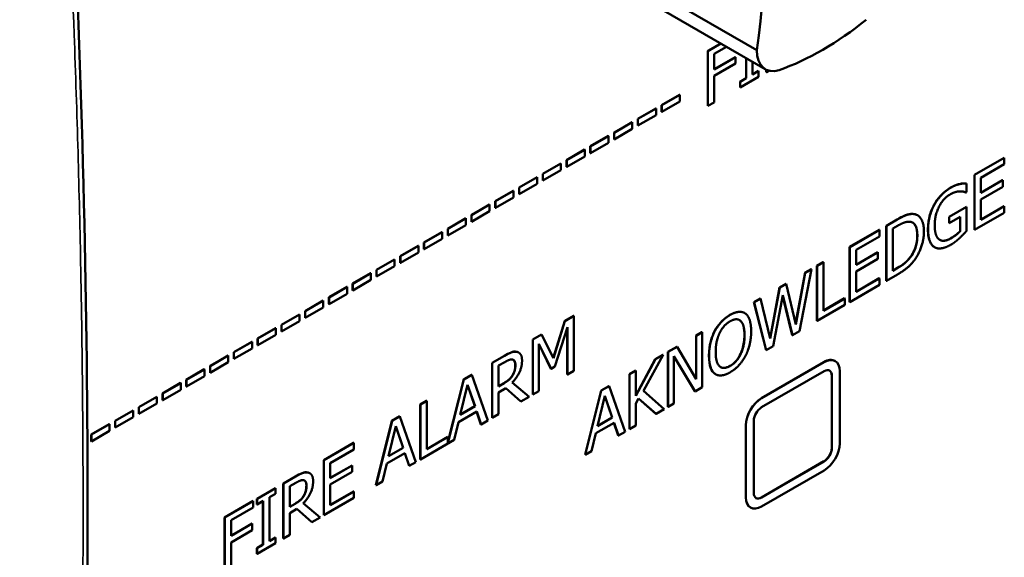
# Model space of a CAD drawing. Header units: millimetres. Extents: x 30 to 861, y 28 to 600.
# Tile 13 of 23: x 704 to 738, y 353 to 371. Entities that reach past the tile are written whole.
import ezdxf

# ---------------------------------------------------------------- set-up
doc = ezdxf.new("R2010")
doc.units = ezdxf.units.MM
doc.header["$LTSCALE"] = 3
doc.layers.add('Visible (ISO)', color=7, linetype='Continuous', lineweight=50)
doc.layers.add('Visible Narrow (ISO)', color=7, linetype='Continuous', lineweight=35)

msp = doc.modelspace()

# ---------------------------------------------------------------- linework, layer by layer
at = {"layer": 'Visible (ISO)'}
for p, q in [((729.378, 370.081), (721.529, 374.613)), ((721.814, 373.968), (729.663, 369.436)), ((727.707, 370.057), (728.148, 370.311)), ((728.153, 370.308), (727.713, 370.053)), ((727.927, 369.957), (728.344, 370.197)), ((727.707, 368.19), (727.707, 370.057)), ((727.707, 370.057), (727.713, 370.053)), ((727.713, 370.053), (727.713, 368.187)), ((727.927, 369.43), (727.927, 369.957)), ((727.927, 369.436), (728.643, 369.849)), ((728.648, 369.846), (727.927, 369.43)), ((728.643, 369.849), (728.648, 369.846)), ((728.648, 369.625), (728.648, 369.846)), ((729.009, 369.132), (729.009, 369.814)), ((729.015, 369.81), (729.015, 369.129)), ((727.927, 369.209), (728.648, 369.625)), ((729.229, 369.253), (729.229, 369.686)), ((727.927, 368.311), (727.927, 369.209)), ((728.804, 369.014), (729.009, 369.132)), ((728.809, 368.82), (729.435, 369.181)), ((729.015, 369.129), (728.809, 369.011)), ((729.009, 369.132), (729.015, 369.129)), ((729.229, 369.259), (729.43, 369.375)), ((729.435, 369.372), (729.229, 369.253)), ((729.43, 369.375), (729.435, 369.372)), ((729.435, 369.181), (729.435, 369.372)), ((729.696, 369.338), (729.696, 369.419)), ((729.696, 369.338), (729.701, 369.335)), ((729.701, 369.417), (729.701, 369.335)), ((729.701, 369.335), (729.79, 369.386)), ((728.804, 368.823), (728.804, 369.014)), ((728.804, 369.014), (728.809, 369.011)), ((728.804, 368.823), (728.809, 368.82)), ((728.809, 369.011), (728.809, 368.82)), ((726.141, 368.216), (726.752, 368.569)), ((726.758, 368.566), (726.146, 368.213)), ((726.752, 368.569), (726.758, 368.566)), ((726.758, 368.339), (726.758, 368.566)), ((725.334, 367.75), (725.945, 368.103)), ((725.951, 368.1), (725.339, 367.747)), ((725.945, 368.103), (725.951, 368.1)), ((725.951, 367.873), (725.951, 368.1)), ((726.141, 367.989), (726.141, 368.216)), ((726.141, 368.216), (726.146, 368.213)), ((726.146, 367.986), (726.758, 368.339)), ((726.146, 368.213), (726.146, 367.986)), ((727.707, 368.19), (727.713, 368.187)), ((727.713, 368.187), (727.927, 368.311)), ((725.339, 367.52), (725.951, 367.873)), ((726.141, 367.989), (726.146, 367.986)), ((724.527, 367.284), (725.138, 367.637)), ((725.144, 367.634), (724.532, 367.281)), ((725.138, 367.637), (725.144, 367.634)), ((725.144, 367.407), (725.144, 367.634)), ((725.334, 367.523), (725.334, 367.75)), ((725.334, 367.75), (725.339, 367.747)), ((725.334, 367.523), (725.339, 367.52)), ((725.339, 367.747), (725.339, 367.52)), ((723.72, 366.818), (724.332, 367.171)), ((724.337, 367.168), (723.725, 366.815)), ((724.332, 367.171), (724.337, 367.168)), ((724.337, 366.941), (724.337, 367.168)), ((724.527, 367.057), (724.527, 367.284)), ((724.527, 367.284), (724.532, 367.281)), ((724.532, 367.054), (725.144, 367.407)), ((724.532, 367.281), (724.532, 367.054)), ((723.72, 366.591), (723.72, 366.818)), ((723.72, 366.818), (723.725, 366.815)), ((723.725, 366.588), (724.337, 366.941)), ((723.725, 366.815), (723.725, 366.588)), ((724.527, 367.057), (724.532, 367.054)), ((722.913, 366.352), (723.525, 366.705)), ((723.53, 366.702), (722.918, 366.349)), ((722.918, 366.122), (723.53, 366.476)), ((723.525, 366.705), (723.53, 366.702)), ((723.53, 366.476), (723.53, 366.702)), ((723.72, 366.591), (723.725, 366.588)), ((736.761, 365.849), (737.772, 366.433)), ((737.778, 366.43), (736.766, 365.846)), ((737.772, 366.433), (737.778, 366.43)), ((737.778, 366.209), (737.778, 366.43)), ((722.106, 365.886), (722.718, 366.24)), ((722.723, 366.237), (722.111, 365.883)), ((722.718, 366.24), (722.723, 366.237)), ((722.723, 366.01), (722.723, 366.237)), ((722.913, 366.125), (722.913, 366.352)), ((722.913, 366.352), (722.918, 366.349)), ((722.913, 366.125), (722.918, 366.122)), ((722.918, 366.349), (722.918, 366.122)), ((736.981, 365.749), (737.778, 366.209)), ((721.299, 365.421), (721.911, 365.774)), ((721.916, 365.771), (721.304, 365.417)), ((721.911, 365.774), (721.916, 365.771)), ((721.916, 365.544), (721.916, 365.771)), ((722.106, 365.66), (722.106, 365.886)), ((722.106, 365.886), (722.111, 365.883)), ((722.111, 365.656), (722.723, 366.01)), ((722.111, 365.883), (722.111, 365.656)), ((736.761, 363.983), (736.761, 365.849)), ((736.761, 365.849), (736.766, 365.846)), ((736.766, 365.846), (736.766, 363.98)), ((721.299, 365.194), (721.299, 365.421)), ((721.299, 365.421), (721.304, 365.417)), ((721.304, 365.191), (721.916, 365.544)), ((722.106, 365.66), (722.111, 365.656)), ((736.255, 365.539), (736.261, 365.536)), ((736.485, 365.562), (736.49, 365.559)), ((736.49, 365.26), (736.49, 365.559)), ((736.981, 365.238), (736.981, 365.749)), ((736.981, 365.244), (737.719, 365.67)), ((737.724, 365.667), (736.981, 365.238)), ((736.981, 365.017), (737.724, 365.446)), ((737.719, 365.67), (737.724, 365.667)), ((737.724, 365.446), (737.724, 365.667)), ((720.492, 364.955), (721.104, 365.308)), ((721.109, 365.305), (720.497, 364.952)), ((721.104, 365.308), (721.109, 365.305)), ((721.109, 365.078), (721.109, 365.305)), ((721.299, 365.194), (721.304, 365.191)), ((721.304, 365.417), (721.304, 365.191)), ((736.472, 365.249), (736.49, 365.26)), ((719.685, 364.489), (720.297, 364.842)), ((720.302, 364.839), (719.691, 364.486)), ((720.297, 364.842), (720.302, 364.839)), ((720.302, 364.612), (720.302, 364.839)), ((720.492, 364.728), (720.492, 364.955)), ((720.492, 364.955), (720.497, 364.952)), ((720.497, 364.725), (721.109, 365.078)), ((720.497, 364.952), (720.497, 364.725)), ((735.904, 364.427), (736.491, 364.766)), ((736.496, 364.763), (735.91, 364.424)), ((736.491, 364.766), (736.496, 364.763)), ((736.496, 363.948), (736.496, 364.763)), ((736.981, 364.324), (736.981, 365.017)), ((736.981, 364.331), (737.772, 364.787)), ((737.778, 364.784), (736.981, 364.324)), ((737.772, 364.787), (737.778, 364.784)), ((737.778, 364.563), (737.778, 364.784)), ((719.685, 364.262), (719.685, 364.489)), ((719.685, 364.489), (719.691, 364.486)), ((719.691, 364.259), (720.302, 364.612)), ((719.691, 364.486), (719.691, 364.259)), ((720.492, 364.728), (720.497, 364.725)), ((734.825, 364.481), (734.83, 364.478)), ((735.904, 364.209), (735.904, 364.427)), ((735.904, 364.427), (735.91, 364.424)), ((735.91, 364.424), (735.91, 364.206)), ((735.91, 364.206), (736.284, 364.423)), ((736.279, 363.943), (736.279, 364.42)), ((736.284, 364.423), (736.284, 363.94)), ((736.766, 363.98), (737.778, 364.563)), ((718.878, 364.023), (719.49, 364.376)), ((719.495, 364.373), (718.884, 364.02)), ((718.884, 363.793), (719.495, 364.146)), ((719.49, 364.376), (719.495, 364.373)), ((719.495, 364.146), (719.495, 364.373)), ((719.685, 364.262), (719.691, 364.259)), ((733.769, 364.122), (734.137, 364.334)), ((733.769, 362.255), (733.769, 364.122)), ((733.769, 364.122), (733.774, 364.119)), ((734.142, 364.331), (733.774, 364.119)), ((733.774, 364.119), (733.774, 362.252)), ((733.989, 364.028), (734.153, 364.122)), ((735.904, 364.209), (735.91, 364.206)), ((718.071, 363.557), (718.683, 363.91)), ((718.688, 363.907), (718.077, 363.554)), ((718.683, 363.91), (718.688, 363.907)), ((718.688, 363.68), (718.688, 363.907)), ((718.878, 363.796), (718.878, 364.023)), ((718.878, 364.023), (718.884, 364.02)), ((718.878, 363.796), (718.884, 363.793)), ((718.884, 364.02), (718.884, 363.793)), ((732.522, 363.402), (733.533, 363.986)), ((733.539, 363.983), (732.527, 363.399)), ((732.742, 363.302), (733.539, 363.762)), ((733.533, 363.986), (733.539, 363.983)), ((733.539, 363.762), (733.539, 363.983)), ((733.989, 362.591), (733.989, 364.028)), ((736.279, 363.943), (736.284, 363.94)), ((736.761, 363.983), (736.766, 363.98)), ((717.265, 363.091), (717.876, 363.444)), ((717.882, 363.441), (717.27, 363.088)), ((717.876, 363.444), (717.882, 363.441)), ((717.882, 363.214), (717.882, 363.441)), ((718.071, 363.33), (718.071, 363.557)), ((718.071, 363.557), (718.077, 363.554)), ((718.077, 363.327), (718.688, 363.68)), ((718.077, 363.554), (718.077, 363.327)), ((717.265, 362.864), (717.265, 363.091)), ((717.265, 363.091), (717.27, 363.088)), ((717.27, 362.861), (717.882, 363.214)), ((717.27, 363.088), (717.27, 362.861)), ((718.071, 363.33), (718.077, 363.327)), ((732.522, 361.535), (732.522, 363.402)), ((732.522, 363.402), (732.527, 363.399)), ((732.527, 363.399), (732.527, 361.532)), ((732.742, 362.791), (732.742, 363.302)), ((732.742, 362.797), (733.48, 363.223)), ((733.485, 363.219), (732.742, 362.791)), ((733.48, 363.223), (733.485, 363.219)), ((733.485, 362.999), (733.485, 363.219)), ((735.405, 363.397), (735.41, 363.394)), ((716.458, 362.625), (717.069, 362.978)), ((717.075, 362.975), (716.463, 362.622)), ((716.463, 362.395), (717.075, 362.749)), ((717.069, 362.978), (717.075, 362.975)), ((717.075, 362.749), (717.075, 362.975)), ((717.265, 362.864), (717.27, 362.861)), ((731.416, 362.763), (731.631, 362.887)), ((731.416, 360.897), (731.416, 362.763)), ((731.416, 362.763), (731.422, 362.76)), ((731.637, 362.884), (731.422, 362.76)), ((731.422, 362.76), (731.422, 360.894)), ((731.631, 362.887), (731.637, 362.884)), ((731.637, 361.239), (731.637, 362.884)), ((732.742, 362.57), (733.485, 362.999)), ((734.594, 363.071), (734.6, 363.067)), ((715.651, 362.159), (716.262, 362.513)), ((716.268, 362.51), (715.656, 362.156)), ((716.262, 362.513), (716.268, 362.51)), ((716.268, 362.283), (716.268, 362.51)), ((716.458, 362.398), (716.458, 362.625)), ((716.458, 362.625), (716.463, 362.622)), ((716.463, 362.622), (716.463, 362.395)), ((730.691, 360.789), (731.013, 362.531)), ((731.018, 362.527), (730.695, 360.775)), ((730.823, 360.548), (731.229, 362.649)), ((731.013, 362.531), (731.224, 362.652)), ((731.013, 362.531), (731.018, 362.527)), ((731.229, 362.649), (731.018, 362.527)), ((731.224, 362.652), (731.229, 362.649)), ((732.742, 361.877), (732.742, 362.57)), ((733.774, 362.252), (734.146, 362.467)), ((733.989, 362.597), (734.148, 362.689)), ((734.153, 362.686), (733.989, 362.591)), ((715.651, 361.933), (715.651, 362.159)), ((715.651, 362.159), (715.656, 362.156)), ((715.656, 361.929), (716.268, 362.283)), ((715.656, 362.156), (715.656, 361.929)), ((716.458, 362.398), (716.463, 362.395)), ((730.146, 362.03), (730.365, 362.156)), ((730.37, 362.153), (730.151, 362.027)), ((730.365, 362.156), (730.37, 362.153)), ((730.695, 360.775), (730.37, 362.153)), ((732.527, 361.532), (733.539, 362.116)), ((732.742, 361.883), (733.533, 362.34)), ((733.539, 362.337), (732.742, 361.877)), ((733.533, 362.34), (733.539, 362.337)), ((733.539, 362.116), (733.539, 362.337)), ((733.769, 362.255), (733.774, 362.252)), ((714.844, 361.694), (715.456, 362.047)), ((715.461, 362.044), (714.849, 361.69)), ((714.849, 361.464), (715.461, 361.817)), ((715.456, 362.047), (715.461, 362.044)), ((715.461, 361.817), (715.461, 362.044)), ((715.651, 361.933), (715.656, 361.929)), ((729.826, 360.307), (730.146, 362.03)), ((730.151, 362.027), (729.829, 360.293)), ((729.934, 360.035), (730.253, 361.768)), ((730.146, 362.03), (730.151, 362.027)), ((730.577, 360.412), (730.251, 361.757)), ((730.253, 361.768), (730.582, 360.409)), ((714.037, 361.228), (714.649, 361.581)), ((714.654, 361.578), (714.042, 361.225)), ((714.649, 361.581), (714.654, 361.578)), ((714.654, 361.351), (714.654, 361.578)), ((714.844, 361.467), (714.844, 361.694)), ((714.844, 361.694), (714.849, 361.69)), ((714.844, 361.467), (714.849, 361.464)), ((714.849, 361.69), (714.849, 361.464)), ((729.277, 361.528), (729.499, 361.656)), ((729.69, 359.9), (729.277, 361.528)), ((729.277, 361.528), (729.283, 361.525)), ((729.504, 361.653), (729.283, 361.525)), ((729.283, 361.525), (729.695, 359.897)), ((729.499, 361.656), (729.504, 361.653)), ((729.829, 360.293), (729.504, 361.653)), ((731.422, 360.894), (732.358, 361.435)), ((731.637, 361.245), (732.353, 361.659)), ((732.358, 361.655), (731.637, 361.239)), ((732.353, 361.659), (732.358, 361.655)), ((732.358, 361.435), (732.358, 361.655)), ((732.522, 361.535), (732.527, 361.532)), ((713.23, 360.762), (713.842, 361.115)), ((713.847, 361.112), (713.235, 360.759)), ((713.842, 361.115), (713.847, 361.112)), ((713.847, 360.885), (713.847, 361.112)), ((714.037, 361.001), (714.037, 361.228)), ((714.037, 361.228), (714.042, 361.225)), ((714.042, 360.998), (714.654, 361.351)), ((714.042, 361.225), (714.042, 360.998)), ((728.957, 361.162), (728.962, 361.159)), ((713.23, 360.535), (713.23, 360.762)), ((713.23, 360.762), (713.235, 360.759)), ((713.235, 360.532), (713.847, 360.885)), ((713.235, 360.759), (713.235, 360.532)), ((714.037, 361.001), (714.042, 360.998)), ((722.463, 359.632), (722.852, 360.892)), ((722.857, 360.889), (722.467, 359.624)), ((722.852, 360.892), (723.15, 361.064)), ((722.852, 360.892), (722.857, 360.889)), ((723.156, 361.061), (722.857, 360.889)), ((723.15, 361.064), (723.156, 361.061)), ((723.156, 359.195), (723.156, 361.061)), ((731.416, 360.897), (731.422, 360.894)), ((712.423, 360.296), (713.035, 360.649)), ((713.04, 360.646), (712.428, 360.293)), ((712.428, 360.066), (713.04, 360.419)), ((713.035, 360.649), (713.04, 360.646)), ((713.04, 360.419), (713.04, 360.646)), ((713.23, 360.535), (713.235, 360.532)), ((721.765, 360.264), (722.058, 360.433)), ((722.063, 360.43), (721.77, 360.261)), ((722.058, 360.433), (722.063, 360.43)), ((722.467, 359.624), (722.063, 360.43)), ((722.519, 359.341), (722.941, 360.678)), ((722.936, 359.074), (722.936, 360.662)), ((722.941, 360.678), (722.941, 359.071)), ((727.311, 360.393), (727.512, 360.509)), ((727.517, 360.506), (727.316, 360.39)), ((727.512, 360.509), (727.517, 360.506)), ((727.517, 358.639), (727.517, 360.506)), ((727.941, 360.544), (727.947, 360.541)), ((730.577, 360.412), (730.582, 360.409)), ((730.582, 360.409), (730.823, 360.548)), ((711.616, 359.83), (712.228, 360.183)), ((712.233, 360.18), (711.621, 359.827)), ((712.228, 360.183), (712.233, 360.18)), ((712.233, 359.953), (712.233, 360.18)), ((712.423, 360.069), (712.423, 360.296)), ((712.423, 360.296), (712.428, 360.293)), ((712.428, 360.293), (712.428, 360.066)), ((721.765, 358.398), (721.765, 360.264)), ((721.765, 360.264), (721.77, 360.261)), ((721.77, 360.261), (721.77, 358.394)), ((721.97, 358.51), (721.97, 360.118)), ((721.97, 360.118), (722.388, 359.266)), ((722.383, 359.269), (721.97, 360.11)), ((727.311, 358.921), (727.311, 360.393)), ((727.311, 360.393), (727.316, 360.39)), ((727.316, 360.39), (727.316, 358.912)), ((711.616, 359.603), (711.616, 359.83)), ((711.616, 359.83), (711.621, 359.827)), ((711.621, 359.6), (712.233, 359.953)), ((711.621, 359.827), (711.621, 359.6)), ((712.423, 360.069), (712.428, 360.066)), ((721.283, 359.823), (721.288, 359.82)), ((725.523, 358.521), (726.193, 359.741)), ((725.925, 359.593), (726.187, 359.744)), ((726.193, 359.741), (725.931, 359.59)), ((726.187, 359.744), (726.193, 359.741)), ((726.355, 359.841), (726.66, 360.017)), ((726.355, 357.975), (726.355, 359.841)), ((726.355, 359.841), (726.36, 359.838)), ((726.665, 360.014), (726.36, 359.838)), ((726.36, 359.838), (726.36, 357.972)), ((726.66, 360.017), (726.665, 360.014)), ((727.316, 358.912), (726.665, 360.014)), ((729.69, 359.9), (729.695, 359.897)), ((729.695, 359.897), (729.934, 360.035)), ((710.809, 359.364), (711.421, 359.717)), ((711.426, 359.714), (710.815, 359.361)), ((710.815, 359.134), (711.426, 359.487)), ((711.421, 359.717), (711.426, 359.714)), ((711.426, 359.487), (711.426, 359.714)), ((711.616, 359.603), (711.621, 359.6)), ((720.385, 359.468), (720.802, 359.708)), ((720.385, 357.601), (720.385, 359.468)), ((720.385, 359.468), (720.39, 359.465)), ((720.807, 359.705), (720.39, 359.465)), ((720.39, 359.465), (720.39, 357.598)), ((720.605, 359.374), (720.819, 359.497)), ((725.268, 358.363), (725.925, 359.593)), ((725.931, 359.59), (725.268, 358.35)), ((725.925, 359.593), (725.931, 359.59)), ((726.561, 358.087), (726.561, 359.697)), ((726.561, 359.697), (727.276, 358.5)), ((727.271, 358.503), (726.561, 359.691)), ((729.531, 358.27), (731.653, 359.495)), ((731.658, 359.492), (729.537, 358.267)), ((732.028, 359.532), (732.033, 359.529)), ((710.002, 358.898), (710.614, 359.252)), ((710.619, 359.248), (710.008, 358.895)), ((710.614, 359.252), (710.619, 359.248)), ((710.619, 359.022), (710.619, 359.248)), ((710.809, 359.137), (710.809, 359.364)), ((710.809, 359.364), (710.815, 359.361)), ((710.809, 359.137), (710.815, 359.134)), ((710.815, 359.361), (710.815, 359.134)), ((720.605, 358.672), (720.605, 359.374)), ((722.383, 359.269), (722.388, 359.266)), ((722.388, 359.266), (722.519, 359.341)), ((722.936, 359.074), (722.941, 359.071)), ((722.941, 359.071), (723.156, 359.195)), ((725.048, 359.086), (725.262, 359.21)), ((725.048, 357.22), (725.048, 359.086)), ((725.048, 359.086), (725.053, 359.083)), ((725.268, 359.207), (725.053, 359.083)), ((725.053, 359.083), (725.053, 357.217)), ((725.262, 359.21), (725.268, 359.207)), ((725.268, 358.35), (725.268, 359.207)), ((727.969, 359.086), (727.974, 359.082)), ((729.537, 357.961), (731.658, 359.186)), ((732.188, 356.736), (732.188, 359.186)), ((709.195, 358.432), (709.807, 358.786)), ((709.812, 358.783), (709.201, 358.429)), ((709.807, 358.786), (709.812, 358.783)), ((709.812, 358.556), (709.812, 358.783)), ((710.002, 358.671), (710.002, 358.898)), ((710.002, 358.898), (710.008, 358.895)), ((710.008, 358.668), (710.619, 359.022)), ((710.008, 358.895), (710.008, 358.668)), ((718.888, 356.773), (719.422, 358.912)), ((719.428, 358.909), (718.888, 356.749)), ((719.422, 358.912), (719.687, 359.065)), ((719.422, 358.912), (719.428, 358.909)), ((719.692, 359.062), (719.428, 358.909)), ((719.687, 359.065), (719.692, 359.062)), ((720.237, 357.51), (719.692, 359.062)), ((720.605, 358.678), (720.789, 358.784)), ((720.794, 358.781), (720.605, 358.672)), ((721.641, 358.32), (721.066, 358.801)), ((721.081, 359.049), (721.086, 359.046)), ((731.918, 356.586), (731.918, 359.036)), ((731.923, 359.033), (731.923, 356.583)), ((709.195, 358.206), (709.195, 358.432)), ((709.195, 358.432), (709.201, 358.429)), ((709.201, 358.203), (709.812, 358.556)), ((709.201, 358.429), (709.201, 358.203)), ((710.002, 358.671), (710.008, 358.668)), ((719.306, 357.706), (719.555, 358.728)), ((719.8, 357.997), (719.553, 358.721)), ((719.555, 358.728), (719.805, 357.994)), ((720.605, 358.465), (720.852, 358.607)), ((720.605, 357.722), (720.605, 358.465)), ((721.357, 358.162), (720.85, 358.606)), ((720.852, 358.607), (721.362, 358.159)), ((721.77, 358.394), (721.97, 358.51)), ((723.54, 356.349), (724.085, 358.531)), ((724.09, 358.527), (723.545, 356.346)), ((724.085, 358.531), (724.349, 358.683)), ((724.085, 358.531), (724.09, 358.527)), ((724.355, 358.68), (724.09, 358.527)), ((724.349, 358.683), (724.355, 358.68)), ((724.9, 357.128), (724.355, 358.68)), ((726.232, 357.897), (725.523, 358.521)), ((727.271, 358.503), (727.276, 358.5)), ((727.276, 358.5), (727.517, 358.639)), ((708.388, 357.967), (709, 358.32)), ((709.006, 358.317), (708.394, 357.964)), ((708.394, 357.737), (709.006, 358.09)), ((709, 358.32), (709.006, 358.317)), ((709.006, 358.09), (709.006, 358.317)), ((709.195, 358.206), (709.201, 358.203)), ((717.946, 358.059), (718.161, 358.184)), ((718.166, 358.18), (717.951, 358.056)), ((718.161, 358.184), (718.166, 358.18)), ((718.166, 356.535), (718.166, 358.18)), ((721.357, 358.162), (721.362, 358.159)), ((721.362, 358.159), (721.641, 358.32)), ((721.765, 358.398), (721.77, 358.394)), ((723.968, 357.324), (724.217, 358.347)), ((724.462, 357.615), (724.215, 358.339)), ((724.217, 358.347), (724.467, 357.612)), ((725.268, 358.087), (725.362, 358.264)), ((725.268, 357.341), (725.268, 358.087)), ((725.948, 357.739), (725.361, 358.262)), ((725.362, 358.264), (725.953, 357.736)), ((726.36, 357.972), (726.561, 358.087)), ((707.582, 357.501), (708.193, 357.854)), ((708.199, 357.851), (707.587, 357.498)), ((708.193, 357.854), (708.199, 357.851)), ((708.199, 357.624), (708.199, 357.851)), ((708.388, 357.74), (708.388, 357.967)), ((708.388, 357.967), (708.394, 357.964)), ((708.388, 357.74), (708.394, 357.737)), ((708.394, 357.964), (708.394, 357.737)), ((717.946, 356.193), (717.946, 358.059)), ((717.946, 358.059), (717.951, 358.056)), ((717.951, 358.056), (717.951, 356.19)), ((719.247, 357.46), (719.864, 357.816)), ((719.805, 357.994), (719.306, 357.706)), ((719.308, 357.713), (719.8, 357.997)), ((719.8, 357.997), (719.805, 357.994)), ((720.005, 357.382), (719.86, 357.814)), ((719.864, 357.816), (720.011, 357.379)), ((725.948, 357.739), (725.953, 357.736)), ((725.953, 357.736), (726.232, 357.897)), ((726.355, 357.975), (726.36, 357.972)), ((707.582, 357.274), (707.582, 357.501)), ((707.582, 357.501), (707.587, 357.498)), ((707.587, 357.271), (708.199, 357.624)), ((707.587, 357.498), (707.587, 357.271)), ((716.438, 355.323), (716.983, 357.504)), ((716.989, 357.501), (716.444, 355.319)), ((716.983, 357.504), (717.248, 357.656)), ((716.983, 357.504), (716.989, 357.501)), ((717.253, 357.653), (716.989, 357.501)), ((717.248, 357.656), (717.253, 357.653)), ((717.798, 356.101), (717.253, 357.653)), ((719.1, 356.853), (719.247, 357.46)), ((720.011, 357.379), (720.237, 357.51)), ((720.385, 357.601), (720.39, 357.598)), ((720.39, 357.598), (720.605, 357.722)), ((723.909, 357.078), (724.526, 357.435)), ((724.467, 357.612), (723.968, 357.324)), ((723.97, 357.331), (724.462, 357.615)), ((724.462, 357.615), (724.467, 357.612)), ((724.668, 357.001), (724.523, 357.433)), ((724.526, 357.435), (724.673, 356.998)), ((729.271, 355.052), (729.271, 357.502)), ((706.775, 357.035), (707.386, 357.388)), ((707.392, 357.385), (706.78, 357.032)), ((706.78, 356.805), (707.392, 357.158)), ((707.386, 357.388), (707.392, 357.385)), ((707.392, 357.158), (707.392, 357.385)), ((707.582, 357.274), (707.587, 357.271)), ((716.867, 356.297), (717.116, 357.32)), ((717.361, 356.589), (717.114, 357.313)), ((717.116, 357.32), (717.366, 356.585)), ((720.005, 357.382), (720.011, 357.379)), ((723.763, 356.472), (723.909, 357.078)), ((724.673, 356.998), (724.9, 357.128)), ((725.048, 357.22), (725.053, 357.217)), ((725.053, 357.217), (725.268, 357.341)), ((729.001, 354.902), (729.001, 357.352)), ((729.006, 357.349), (729.006, 354.899)), ((706.775, 356.808), (706.775, 357.035)), ((706.775, 357.035), (706.78, 357.032)), ((706.775, 356.808), (706.78, 356.805)), ((706.78, 357.032), (706.78, 356.805)), ((714.671, 356.169), (715.683, 356.753)), ((715.688, 356.75), (714.677, 356.166)), ((715.683, 356.753), (715.688, 356.75)), ((715.688, 356.529), (715.688, 356.75)), ((717.951, 356.19), (719.1, 356.853)), ((718.166, 356.541), (718.883, 356.955)), ((718.888, 356.952), (718.166, 356.535)), ((718.883, 356.955), (718.888, 356.952)), ((718.888, 356.749), (718.888, 356.952)), ((724.668, 357.001), (724.673, 356.998)), ((714.891, 356.069), (715.688, 356.529)), ((716.808, 356.052), (717.425, 356.408)), ((717.366, 356.585), (716.867, 356.297)), ((716.869, 356.304), (717.361, 356.589)), ((717.361, 356.589), (717.366, 356.585)), ((717.566, 355.974), (717.421, 356.406)), ((717.425, 356.408), (717.572, 355.971)), ((723.545, 356.346), (723.763, 356.472)), ((714.671, 354.302), (714.671, 356.169)), ((714.671, 356.169), (714.677, 356.166)), ((714.677, 356.166), (714.677, 354.299)), ((714.891, 355.558), (714.891, 356.069)), ((717.572, 355.971), (717.798, 356.101)), ((717.946, 356.193), (717.951, 356.19)), ((723.54, 356.349), (723.545, 356.346)), ((729.531, 354.902), (731.653, 356.127)), ((731.658, 356.124), (729.537, 354.899)), ((714.189, 355.728), (714.195, 355.725)), ((714.891, 355.564), (715.629, 355.99)), ((715.634, 355.986), (714.891, 355.558)), ((714.891, 355.337), (715.634, 355.766)), ((715.629, 355.99), (715.634, 355.986)), ((715.634, 355.766), (715.634, 355.986)), ((716.661, 355.445), (716.808, 356.052)), ((717.566, 355.974), (717.572, 355.971)), ((729.537, 354.593), (731.658, 355.818)), ((713.292, 355.372), (713.708, 355.613)), ((713.714, 355.61), (713.297, 355.369)), ((713.512, 355.279), (713.726, 355.402)), ((716.444, 355.319), (716.661, 355.445)), ((712.4, 354.857), (713.026, 355.219)), ((713.031, 355.216), (712.405, 354.854)), ((713.026, 355.219), (713.031, 355.216)), ((713.031, 355.025), (713.031, 355.216)), ((713.292, 353.506), (713.292, 355.372)), ((713.292, 355.372), (713.297, 355.369)), ((713.297, 355.369), (713.297, 353.503)), ((713.512, 354.577), (713.512, 355.279)), ((714.891, 354.644), (714.891, 355.337)), ((714.891, 354.65), (715.683, 355.107)), ((715.688, 355.104), (714.891, 354.644)), ((715.683, 355.107), (715.688, 355.104)), ((715.688, 354.883), (715.688, 355.104)), ((716.438, 355.323), (716.444, 355.319)), ((711.303, 354.224), (712.27, 354.783)), ((712.275, 354.779), (711.309, 354.221)), ((712.27, 354.783), (712.275, 354.779)), ((712.275, 354.559), (712.275, 354.779)), ((712.4, 354.667), (712.4, 354.857)), ((712.4, 354.857), (712.405, 354.854)), ((712.405, 354.854), (712.405, 354.664)), ((712.405, 354.664), (712.611, 354.782)), ((712.606, 353.3), (712.606, 354.779)), ((712.611, 354.782), (712.611, 353.297)), ((712.826, 354.907), (713.031, 355.025)), ((712.826, 353.421), (712.826, 354.907)), ((713.987, 354.954), (713.993, 354.951)), ((714.677, 354.299), (715.688, 354.883)), ((711.524, 354.125), (712.275, 354.559)), ((712.4, 354.667), (712.405, 354.664)), ((713.512, 354.583), (713.695, 354.689)), ((713.701, 354.686), (713.512, 354.577)), ((713.512, 354.37), (713.758, 354.512)), ((714.264, 354.067), (713.757, 354.511)), ((713.758, 354.512), (714.269, 354.064)), ((714.548, 354.225), (713.973, 354.705)), ((729.156, 354.559), (729.162, 354.556)), ((711.303, 352.358), (711.303, 354.224)), ((711.303, 354.224), (711.309, 354.221)), ((711.309, 354.221), (711.309, 352.355)), ((711.524, 353.598), (711.524, 354.125)), ((713.512, 353.627), (713.512, 354.37)), ((714.264, 354.067), (714.269, 354.064)), ((714.269, 354.064), (714.548, 354.225)), ((714.671, 354.302), (714.677, 354.299)), ((711.524, 353.604), (712.239, 354.017)), ((712.244, 354.014), (711.524, 353.598)), ((711.524, 353.377), (712.244, 353.793)), ((712.239, 354.017), (712.244, 354.014)), ((712.244, 353.793), (712.244, 354.014)), ((712.826, 353.427), (713.026, 353.543)), ((713.031, 353.54), (712.826, 353.421)), ((713.026, 353.543), (713.031, 353.54)), ((713.031, 353.349), (713.031, 353.54)), ((713.292, 353.506), (713.297, 353.503)), ((713.297, 353.503), (713.512, 353.627)), ((711.524, 352.479), (711.524, 353.377)), ((712.4, 353.181), (712.606, 353.3)), ((712.4, 352.991), (712.4, 353.181)), ((712.4, 353.181), (712.405, 353.178)), ((712.405, 352.988), (713.031, 353.349)), ((712.611, 353.297), (712.405, 353.178)), ((712.405, 353.178), (712.405, 352.988)), ((712.606, 353.3), (712.611, 353.297)), ((712.4, 352.991), (712.405, 352.988))]:
    msp.add_line(p, q, dxfattribs=at)
for centre, major_axis, start_param, end_param in [((688.765, 354.072), (29.077, 50.363), 5.340476, 5.652234), ((731.612, 378.81), (-5.338, -9.246), 0.588128, 0.982695), ((730.351, 370.628), (-0.688, -1.192), 5.484442, 6.842067), ((731.653, 358.883), (0.375, 0.65), 0, 0.785398), ((731.658, 358.879), (0.375, 0.65), 5.497787, 7.068583), ((731.658, 358.879), (0.188, 0.325), 5.497787, 7.068583), ((731.653, 358.883), (0.188, 0.325), 5.497787, 6.269043), ((729.531, 357.658), (0.375, 0.65), 0.785398, 2.356194), ((729.537, 357.655), (-0.375, -0.65), 3.926991, 5.497787), ((729.537, 357.655), (0.188, 0.325), 0.785398, 2.356194), ((731.658, 356.43), (0.375, 0.65), 3.926991, 5.497787), ((731.653, 356.433), (0.188, 0.325), 3.926991, 5.497787), ((731.658, 356.43), (-0.188, -0.325), 0.785398, 2.356194), ((729.531, 355.208), (-0.375, -0.65), 5.497787, 6.283185), ((729.537, 355.205), (-0.375, -0.65), 5.497787, 7.068583), ((729.537, 355.205), (-0.188, -0.325), 5.497787, 7.068583), ((729.531, 355.208), (-0.188, -0.325), 0.014143, 0.785398)]:
    msp.add_ellipse(centre, major_axis=major_axis, ratio=0.57735, start_param=start_param, end_param=end_param, dxfattribs=at)
for points, knots in [([(704.497, 398.327), (705.921, 383.518), (706.64, 368.996), (706.656, 342.765), (706.135, 330.912), (705.09, 319.435)], [0.000002, 0.000002, 0.000002, 0.000002, 6.897807, 6.897807, 12.842487, 12.842487, 12.842487, 12.842487]), ([(735.955, 365.417), (736.031, 365.461), (736.085, 365.483), (736.161, 365.513), (736.209, 365.529), (736.255, 365.539)], [0, 0, 0, 0, 0.0429901, 0.0429901, 0.1178165, 0.1178165, 0.1178165, 0.1178165]), ([(736.255, 365.539), (736.309, 365.552), (736.358, 365.556), (736.411, 365.561), (736.452, 365.563), (736.485, 365.562)], [0, 0, 0, 0, 0.03153298, 0.03153298, 0.08665069, 0.08665069, 0.08665069, 0.08665069]), ([(735.397, 364.839), (735.454, 364.943), (735.521, 365.037), (735.634, 365.164), (735.69, 365.223), (735.829, 365.337), (735.892, 365.381), (735.955, 365.417)], [0, 0, 0, 0, 0.04722841, 0.04722841, 0.07061857, 0.07061857, 0.08968819, 0.08968819, 0.08968819, 0.08968819]), ([(735.185, 364.008), (735.185, 364.206), (735.217, 364.356), (735.258, 364.511), (735.28, 364.579), (735.333, 364.713), (735.363, 364.777), (735.397, 364.839)], [0, 0, 0, 0, 0.097376, 0.097376, 0.1727632, 0.1727632, 0.2449297, 0.2449297, 0.2449297, 0.2449297]), ([(734.137, 364.334), (734.355, 364.46), (734.454, 364.49), (734.572, 364.523), (734.649, 364.532), (734.716, 364.52)], [0, 0, 0, 0, 0.1230807, 0.1230807, 0.3556342, 0.3556342, 0.3556342, 0.3556342]), ([(734.82, 363.797), (734.82, 363.911), (734.807, 364.02), (734.75, 364.149), (734.724, 364.186), (734.682, 364.219), (734.674, 364.225), (734.666, 364.23)], [0, 0, 0, 0, 0.05598511, 0.05598511, 0.0853805, 0.0853805, 0.09224038, 0.09224038, 0.09224038, 0.09224038]), ([(734.594, 363.071), (734.647, 363.141), (734.69, 363.217), (734.764, 363.39), (734.785, 363.471), (734.813, 363.623), (734.82, 363.713), (734.82, 363.797)], [0, 0, 0, 0, 0.0356964, 0.0356964, 0.0762368, 0.0762368, 0.1379205, 0.1379205, 0.1379205, 0.1379205]), ([(735.396, 363.402), (735.337, 363.439), (735.293, 363.497), (735.215, 363.666), (735.185, 363.804), (735.185, 364.008)], [0, 0, 0, 0, 0.0482618, 0.0482618, 0.1141339, 0.1141339, 0.1141339, 0.1141339]), ([(735.946, 363.691), (736.03, 363.739), (736.094, 363.786), (736.178, 363.848), (736.232, 363.893), (736.279, 363.943)], [0, 0, 0, 0, 0.0474958, 0.0474958, 0.1207156, 0.1207156, 0.1207156, 0.1207156]), ([(735.59, 363.642), (735.622, 363.624), (735.658, 363.614), (735.735, 363.612), (735.773, 363.618), (735.857, 363.644), (735.902, 363.665), (735.946, 363.691)], [0.0092937, 0.0092937, 0.0092937, 0.0092937, 0.03494799, 0.03494799, 0.05837622, 0.05837622, 0.08330704, 0.08330704, 0.08330704, 0.08330704]), ([(734.148, 362.689), (734.23, 362.736), (734.318, 362.793), (734.417, 362.875), (734.455, 362.907), (734.534, 362.992), (734.565, 363.03), (734.594, 363.071)], [0, 0, 0, 0, 0.04673271, 0.04673271, 0.05724355, 0.05724355, 0.06471534, 0.06471534, 0.06471534, 0.06471534]), ([(727.941, 360.544), (727.996, 360.648), (728.061, 360.742), (728.184, 360.883), (728.235, 360.933), (728.345, 361.024), (728.403, 361.063), (728.461, 361.097)], [0, 0, 0, 0, 0.0470309, 0.0470309, 0.0776865, 0.0776865, 0.1102923, 0.1102923, 0.1102923, 0.1102923]), ([(728.461, 361.097), (728.56, 361.154), (728.658, 361.192), (728.782, 361.204), (728.829, 361.205), (728.905, 361.187), (728.932, 361.176), (728.957, 361.162)], [0, 0, 0, 0, 0.05595947, 0.05595947, 0.07642962, 0.07642962, 0.08866307, 0.08866307, 0.08866307, 0.08866307]), ([(728.952, 360.408), (728.952, 360.517), (728.943, 360.625), (728.905, 360.762), (728.877, 360.843), (728.82, 360.895)], [0, 0, 0, 0, 0.05354353, 0.05354353, 0.08121521, 0.08121521, 0.08121521, 0.08121521]), ([(727.747, 359.712), (727.747, 359.924), (727.778, 360.073), (727.829, 360.284), (727.876, 360.415), (727.941, 360.544)], [0, 0, 0, 0, 0.1038087, 0.1038087, 0.2721559, 0.2721559, 0.2721559, 0.2721559]), ([(728.463, 359.367), (728.525, 359.403), (728.587, 359.45), (728.695, 359.564), (728.739, 359.624), (728.808, 359.742), (728.849, 359.821), (728.909, 360.007), (728.925, 360.083), (728.948, 360.243), (728.952, 360.327), (728.952, 360.408)], [0, 0, 0, 0, 0.035378, 0.035378, 0.0661363, 0.0661363, 0.090146, 0.090146, 0.1068715, 0.1068715, 0.1264525, 0.1264525, 0.1264525, 0.1264525]), ([(720.802, 359.708), (720.879, 359.753), (720.958, 359.795), (721.066, 359.837), (721.096, 359.845), (721.156, 359.853), (721.185, 359.852), (721.213, 359.847)], [0, 0, 0, 0, 0.04393471, 0.04393471, 0.0619309, 0.0619309, 0.0805247, 0.0805247, 0.0805247, 0.0805247]), ([(721.172, 359.396), (721.172, 359.442), (721.166, 359.484), (721.145, 359.533), (721.135, 359.549), (721.115, 359.565), (721.111, 359.568), (721.108, 359.571)], [0, 0, 0, 0, 0.02257817, 0.02257817, 0.0323525, 0.0323525, 0.0345179, 0.0345179, 0.0345179, 0.0345179]), ([(727.94, 359.105), (727.885, 359.146), (727.844, 359.208), (727.765, 359.403), (727.747, 359.553), (727.747, 359.712)], [0, 0, 0, 0, 0.0477977, 0.0477977, 0.1257409, 0.1257409, 0.1257409, 0.1257409]), ([(721.081, 359.049), (721.107, 359.093), (721.127, 359.138), (721.151, 359.215), (721.159, 359.249), (721.17, 359.324), (721.172, 359.361), (721.172, 359.396)], [0, 0, 0, 0, 0.02039012, 0.02039012, 0.03365863, 0.03365863, 0.04684807, 0.04684807, 0.04684807, 0.04684807]), ([(728.146, 359.327), (728.18, 359.307), (728.219, 359.298), (728.292, 359.301), (728.324, 359.307), (728.392, 359.33), (728.427, 359.346), (728.463, 359.367)], [0.10362892, 0.10362892, 0.10362892, 0.10362892, 0.12664257, 0.12664257, 0.14257476, 0.14257476, 0.15951241, 0.15951241, 0.15951241, 0.15951241]), ([(720.789, 358.784), (720.844, 358.816), (720.901, 358.854), (720.967, 358.909), (720.994, 358.931), (721.045, 358.993), (721.064, 359.02), (721.081, 359.049)], [0, 0, 0, 0, 0.03140005, 0.03140005, 0.03781776, 0.03781776, 0.0422815, 0.0422815, 0.0422815, 0.0422815]), ([(713.708, 355.613), (713.786, 355.658), (713.864, 355.7), (713.972, 355.742), (714.003, 355.75), (714.063, 355.757), (714.092, 355.757), (714.12, 355.752)], [0, 0, 0, 0, 0.04393471, 0.04393471, 0.0619309, 0.0619309, 0.0805247, 0.0805247, 0.0805247, 0.0805247]), ([(714.079, 355.301), (714.079, 355.347), (714.073, 355.389), (714.051, 355.438), (714.042, 355.454), (714.022, 355.47), (714.018, 355.473), (714.014, 355.475)], [0, 0, 0, 0, 0.02257817, 0.02257817, 0.0323525, 0.0323525, 0.0345179, 0.0345179, 0.0345179, 0.0345179]), ([(713.987, 354.954), (714.014, 354.998), (714.034, 355.043), (714.058, 355.12), (714.066, 355.153), (714.077, 355.229), (714.079, 355.266), (714.079, 355.301)], [0, 0, 0, 0, 0.02039012, 0.02039012, 0.03365863, 0.03365863, 0.04684807, 0.04684807, 0.04684807, 0.04684807]), ([(713.695, 354.689), (713.751, 354.721), (713.808, 354.759), (713.873, 354.813), (713.9, 354.836), (713.952, 354.898), (713.971, 354.925), (713.987, 354.954)], [0, 0, 0, 0, 0.03140005, 0.03140005, 0.03781776, 0.03781776, 0.0422815, 0.0422815, 0.0422815, 0.0422815])]:
    msp.add_open_spline(points, degree=3, knots=knots, dxfattribs=at)
for points, degree in [([(736.261, 365.536), (736.193, 365.521), (736.043, 365.462), (735.961, 365.414)], 2), ([(736.49, 365.559), (736.449, 365.56), (736.316, 365.55), (736.261, 365.536)], 2), ([(735.961, 365.414), (735.789, 365.315), (735.501, 365.016), (735.403, 364.836)], 2), ([(735.414, 364.141), (735.414, 364.479), (735.703, 365.05), (735.936, 365.185)], 2), ([(735.936, 365.185), (736.033, 365.241), (736.202, 365.289), (736.267, 365.289)], 2), ([(736.267, 365.289), (736.346, 365.292), (736.431, 365.267), (736.472, 365.249)], 2), ([(735.403, 364.836), (735.3, 364.65), (735.19, 364.23), (735.19, 364.004)], 2), ([(734.721, 364.517), (734.63, 364.534), (734.37, 364.463), (734.142, 364.331)], 2), ([(734.716, 364.52), (734.756, 364.513), (734.792, 364.5), (734.825, 364.481)], 3), ([(735.049, 363.92), (735.049, 364.192), (734.877, 364.488), (734.721, 364.517)], 2), ([(734.153, 364.122), (734.298, 364.206), (734.494, 364.266), (734.58, 364.257)], 2), ([(734.58, 364.257), (734.702, 364.241), (734.825, 364.008), (734.825, 363.793)], 2), ([(735.562, 363.661), (735.49, 363.716), (735.414, 363.954), (735.414, 364.141)], 2), ([(734.825, 363.793), (734.825, 363.576), (734.712, 363.22), (734.6, 363.067)], 2), ([(734.719, 362.947), (734.869, 363.149), (735.049, 363.664), (735.049, 363.92)], 2), ([(735.19, 364.004), (735.19, 363.767), (735.299, 363.464), (735.401, 363.399)], 2), ([(736.284, 363.94), (736.223, 363.874), (736.042, 363.74), (735.951, 363.688)], 2), ([(736.258, 363.704), (736.317, 363.758), (736.456, 363.903), (736.496, 363.948)], 2), ([(735.401, 363.399), (735.503, 363.335), (735.788, 363.378), (735.959, 363.477)], 2), ([(735.951, 363.688), (735.828, 363.617), (735.632, 363.604), (735.562, 363.661)], 2), ([(735.959, 363.477), (736.05, 363.53), (736.178, 363.631), (736.258, 363.704)], 2), ([(735.405, 363.397), (735.402, 363.398), (735.399, 363.4), (735.396, 363.402)], 3), ([(734.146, 362.467), (734.343, 362.58), (734.596, 362.787), (734.719, 362.947)], 2), ([(734.6, 363.067), (734.512, 362.946), (734.296, 362.768), (734.153, 362.686)], 2), ([(728.467, 361.094), (728.304, 361), (728.041, 360.719), (727.947, 360.541)], 2), ([(728.988, 361.142), (728.896, 361.209), (728.632, 361.189), (728.467, 361.094)], 2), ([(729.182, 360.534), (729.182, 360.767), (729.08, 361.071), (728.988, 361.142)], 2), ([(728.109, 360.479), (728.176, 360.617), (728.351, 360.812), (728.468, 360.88)], 2), ([(728.468, 360.88), (728.581, 360.945), (728.761, 360.952), (728.826, 360.892)], 2), ([(728.82, 360.895), (728.809, 360.906), (728.797, 360.915), (728.784, 360.923)], 3), ([(728.826, 360.892), (728.888, 360.835), (728.958, 360.589), (728.958, 360.405)], 2), ([(727.947, 360.541), (727.854, 360.358), (727.753, 359.943), (727.753, 359.709)], 2), ([(727.977, 359.838), (727.977, 360.02), (728.045, 360.346), (728.109, 360.479)], 2), ([(728.958, 360.405), (728.958, 360.037), (728.692, 359.493), (728.468, 359.364)], 2), ([(728.988, 359.704), (729.082, 359.882), (729.182, 360.307), (729.182, 360.534)], 2), ([(721.218, 359.844), (721.133, 359.859), (720.946, 359.785), (720.807, 359.705)], 2), ([(721.213, 359.847), (721.238, 359.843), (721.262, 359.835), (721.283, 359.823)], 3), ([(721.402, 359.542), (721.402, 359.689), (721.303, 359.83), (721.218, 359.844)], 2), ([(728.468, 359.364), (728.244, 359.235), (727.977, 359.471), (727.977, 359.838)], 2), ([(720.819, 359.497), (720.908, 359.549), (721.03, 359.59), (721.076, 359.582)], 2), ([(721.066, 358.801), (721.221, 358.956), (721.402, 359.338), (721.402, 359.542)], 2), ([(721.076, 359.582), (721.128, 359.571), (721.178, 359.474), (721.178, 359.393)], 2), ([(727.753, 359.709), (727.753, 359.479), (727.852, 359.172), (727.945, 359.101)], 2), ([(728.467, 359.148), (728.625, 359.24), (728.888, 359.516), (728.988, 359.704)], 2), ([(721.178, 359.393), (721.178, 359.296), (721.133, 359.125), (721.086, 359.046)], 2), ([(727.969, 359.086), (727.959, 359.091), (727.949, 359.098), (727.94, 359.105)], 3), ([(727.945, 359.101), (728.041, 359.031), (728.303, 359.054), (728.467, 359.148)], 2), ([(721.086, 359.046), (721.035, 358.958), (720.887, 358.835), (720.794, 358.781)], 2), ([(714.125, 355.749), (714.04, 355.763), (713.853, 355.69), (713.714, 355.61)], 2), ([(714.12, 355.752), (714.145, 355.748), (714.168, 355.74), (714.189, 355.728)], 3), ([(714.308, 355.446), (714.308, 355.593), (714.21, 355.735), (714.125, 355.749)], 2), ([(713.726, 355.402), (713.815, 355.453), (713.936, 355.495), (713.982, 355.487)], 2), ([(713.973, 354.705), (714.128, 354.861), (714.308, 355.242), (714.308, 355.446)], 2), ([(713.982, 355.487), (714.035, 355.476), (714.084, 355.379), (714.084, 355.298)], 2), ([(714.084, 355.298), (714.084, 355.201), (714.04, 355.03), (713.993, 354.951)], 2), ([(713.993, 354.951), (713.942, 354.863), (713.794, 354.739), (713.701, 354.686)], 2)]:
    msp.add_open_spline(points, degree=degree, dxfattribs=at)
at = {"layer": 'Visible Narrow (ISO)'}
for p, q in [((735.955, 365.417), (735.961, 365.414)), ((735.397, 364.839), (735.403, 364.836)), ((734.716, 364.52), (734.721, 364.517)), ((734.137, 364.334), (734.142, 364.331)), ((734.82, 363.797), (734.825, 363.793)), ((735.185, 364.008), (735.19, 364.004)), ((735.946, 363.691), (735.951, 363.688)), ((735.396, 363.402), (735.401, 363.399)), ((734.148, 362.689), (734.153, 362.686)), ((728.461, 361.097), (728.467, 361.094)), ((728.82, 360.895), (728.826, 360.892)), ((728.952, 360.408), (728.958, 360.405)), ((721.213, 359.847), (721.218, 359.844)), ((720.802, 359.708), (720.807, 359.705)), ((727.747, 359.712), (727.753, 359.709)), ((731.653, 359.495), (731.658, 359.492)), ((721.172, 359.396), (721.178, 359.393)), ((727.94, 359.105), (727.945, 359.101)), ((728.463, 359.367), (728.468, 359.364)), ((720.789, 358.784), (720.794, 358.781)), ((731.918, 359.036), (731.923, 359.033)), ((729.531, 358.27), (729.537, 358.267)), ((729.001, 357.352), (729.006, 357.349)), ((731.918, 356.586), (731.923, 356.583)), ((731.653, 356.127), (731.658, 356.124)), ((714.12, 355.752), (714.125, 355.749)), ((713.708, 355.613), (713.714, 355.61)), ((714.079, 355.301), (714.084, 355.298)), ((729.001, 354.902), (729.006, 354.899)), ((729.531, 354.902), (729.537, 354.899)), ((713.695, 354.689), (713.701, 354.686))]:
    msp.add_line(p, q, dxfattribs=at)
msp.add_open_spline([(704.345, 398.154), (704.815, 393.26), (705.209, 388.398), (705.811, 379.222), (706.034, 374.902), (706.293, 367.937), (706.369, 365.272), (706.451, 360.963), (706.473, 359.312), (706.51, 354.374), (706.496, 351.102), (706.361, 342.655), (706.179, 337.515), (705.654, 327.997), (705.334, 323.605), (704.938, 319.267)], degree=3, knots=[-128.349225, -128.349225, -128.349225, -128.349225, -105.567237, -105.567237, -85.031362, -85.031362, -72.196439, -72.196439, -64.174612, -64.174612, -48.130959, -48.130959, -22.461114, -22.461114, 0, 0, 0, 0], dxfattribs=at)

doc.saveas('drawing.dxf')
